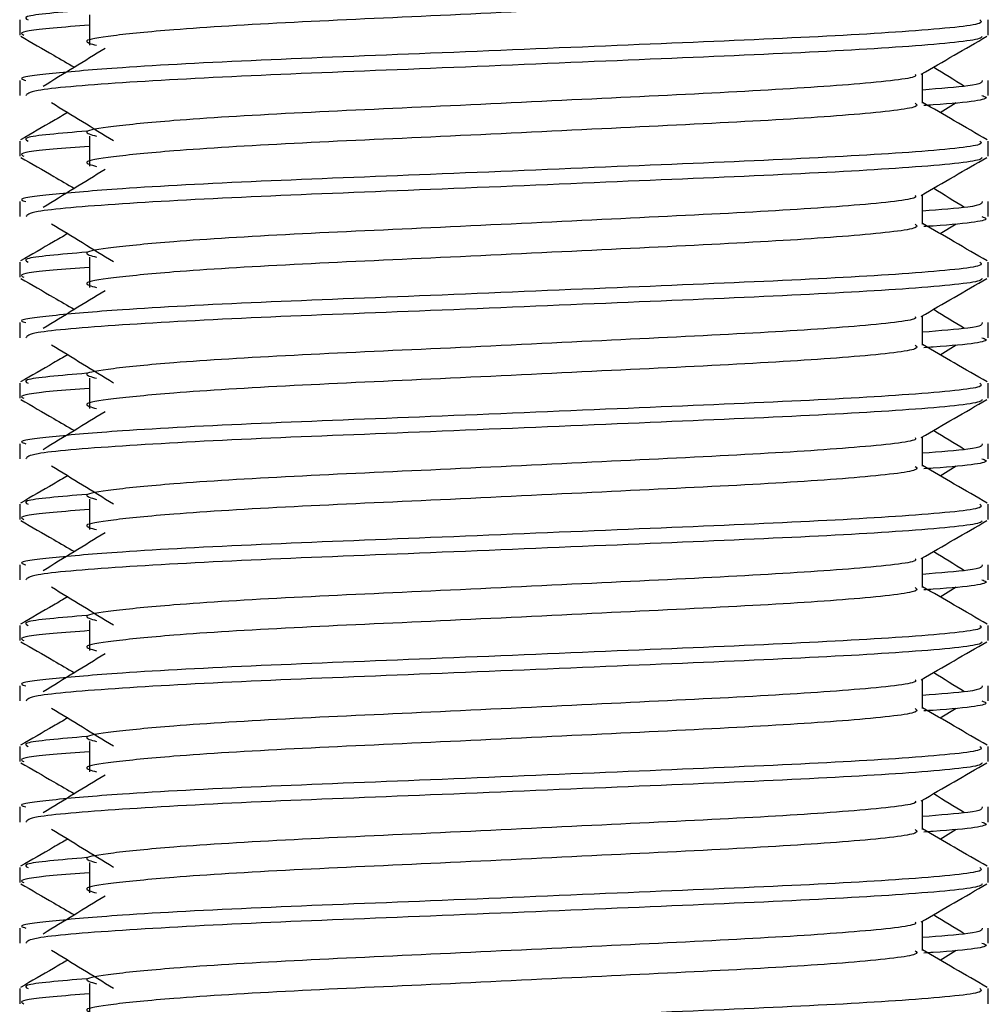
# Model space of a CAD drawing. Header units: millimetres. Extents: x 0 to 420, y 0 to 297.
# Tile 42 of 67: x 284.82 to 286.25, y 183.59 to 185.04. Entities that reach past the tile are written whole.
import ezdxf

# ---------------------------------------------------------------- set-up
doc = ezdxf.new("R2010")
doc.units = ezdxf.units.MM

msp = doc.modelspace()

# ---------------------------------------------------------------- linework, layer by layer
at = {"color": 7, "linetype": 'Continuous', "lineweight": 25}
for p, q in [((284.91959, 185.048), (284.91959, 185.00329)), ((284.81661, 185.04061), (284.81661, 185.01831)), ((286.24748, 185.01831), (286.24748, 185.04061)), ((286.15067, 184.91784), (286.15067, 184.96145)), ((284.81661, 184.9512), (284.81661, 184.92891)), ((286.24748, 184.92891), (286.24748, 184.9512)), ((286.17647, 184.90384), (286.2004, 184.9185)), ((284.81661, 184.86175), (284.81661, 184.83945)), ((284.91959, 184.86915), (284.91959, 184.82443)), ((286.24748, 184.83945), (286.24748, 184.86175)), ((284.81661, 184.77234), (284.81661, 184.75005)), ((286.15067, 184.73899), (286.15067, 184.78259)), ((286.24748, 184.75005), (286.24748, 184.77234)), ((286.17647, 184.72498), (286.2004, 184.73964)), ((284.91959, 184.69029), (284.91959, 184.64557)), ((284.81661, 184.68289), (284.81661, 184.66059)), ((286.24748, 184.66059), (286.24748, 184.68289)), ((286.15067, 184.56013), (286.15067, 184.60373)), ((284.81661, 184.59349), (284.81661, 184.57119)), ((286.24748, 184.57119), (286.24748, 184.59349)), ((286.17647, 184.54612), (286.2004, 184.56079)), ((284.91959, 184.51143), (284.91959, 184.46671)), ((284.81661, 184.50403), (284.81661, 184.48173)), ((286.24748, 184.48173), (286.24748, 184.50403)), ((286.15067, 184.38127), (286.15067, 184.42488)), ((284.81661, 184.41463), (284.81661, 184.39233)), ((286.24748, 184.39233), (286.24748, 184.41463)), ((286.17647, 184.36727), (286.2004, 184.38193)), ((284.81661, 184.32517), (284.81661, 184.30287)), ((284.91959, 184.33257), (284.91959, 184.28786)), ((286.24748, 184.30287), (286.24748, 184.32517)), ((284.81661, 184.23577), (284.81661, 184.21348)), ((286.15067, 184.20241), (286.15067, 184.24602)), ((286.24748, 184.21348), (286.24748, 184.23577)), ((286.17647, 184.18841), (286.2004, 184.20307)), ((284.81661, 184.14632), (284.81661, 184.12401)), ((284.91959, 184.15371), (284.91959, 184.109)), ((286.24748, 184.12401), (286.24748, 184.14632)), ((286.15067, 184.02355), (286.15067, 184.06716)), ((284.81661, 184.05691), (284.81661, 184.03462)), ((286.24748, 184.03462), (286.24748, 184.05691)), ((286.17647, 184.00955), (286.2004, 184.02421)), ((284.91959, 183.97485), (284.91959, 183.93014)), ((284.81661, 183.96746), (284.81661, 183.94516)), ((286.24748, 183.94516), (286.24748, 183.96746)), ((286.15067, 183.84469), (286.15067, 183.8883)), ((284.81661, 183.87805), (284.81661, 183.85576)), ((286.24748, 183.85576), (286.24748, 183.87805)), ((286.17647, 183.83069), (286.2004, 183.84535)), ((284.81661, 183.7886), (284.81661, 183.7663)), ((284.91959, 183.796), (284.91959, 183.75128)), ((286.24748, 183.7663), (286.24748, 183.7886)), ((284.81661, 183.69919), (284.81661, 183.6769)), ((286.15067, 183.66584), (286.15067, 183.70944)), ((286.24748, 183.6769), (286.24748, 183.69919)), ((286.17647, 183.65183), (286.2004, 183.66649)), ((284.81661, 183.60974), (284.81661, 183.58744)), ((284.91959, 183.61714), (284.91959, 183.57242)), ((286.24748, 183.58744), (286.24748, 183.60974))]:
    msp.add_line(p, q, dxfattribs=at)
for points, knots in [([(286.13997, 185.09657), (286.14193, 185.09483), (286.14781, 185.08963), (286.06073, 185.07964), (285.89745, 185.06921), (285.67799, 185.0588), (285.43913, 185.04699), (285.21305, 185.0371), (285.04594, 185.02695), (284.94966, 185.01724), (284.9047, 185.0101), (284.92221, 185.00528), (284.93001, 185.00314)], [0, 0, 0, 0, 0.059132, 0.1771634, 0.2920638, 0.4068492, 0.5248979, 0.6384095, 0.7547738, 0.8442256, 0.9306466, 1, 1, 1, 1]), ([(284.91561, 185.05526), (284.87689, 185.05197), (284.8174, 185.0469), (284.826, 185.04224), (284.82899, 185.04061)], [0, 0, 0, 0, 0.6510435, 1, 1, 1, 1]), ([(286.23509, 185.04061), (286.23731, 185.03889), (286.24403, 185.03372), (286.14343, 185.02375), (285.95464, 185.01331), (285.70085, 185.00291), (285.42452, 184.9911), (285.16334, 184.98121), (284.96917, 184.97106), (284.86044, 184.96133), (284.81073, 184.95548), (284.82275, 184.95201), (284.82555, 184.9512)], [0, 0, 0, 0, 0.0610772, 0.1845123, 0.3046768, 0.4247211, 0.5481742, 0.6668878, 0.7885815, 0.8821287, 0.9725098, 1, 1, 1, 1]), ([(284.91959, 185.03276), (284.90056, 185.03137), (284.84211, 185.02709), (284.81422, 185.02255), (284.82098, 185.0191), (284.82255, 185.01831)], [0, 0, 0, 0, 0.2705432, 0.831179, 1, 1, 1, 1]), ([(284.81831, 185.01651), (284.83449, 185.00714), (284.86087, 184.99188), (284.88725, 184.9766), (284.89746, 184.97069)], [0, 0, 0, 0, 0.6131696, 1, 1, 1, 1]), ([(286.23893, 185.01638), (286.23838, 185.01528), (286.23609, 185.01066), (286.14366, 185.00139), (285.9546, 184.99096), (285.7008, 184.98055), (285.42479, 184.96874), (285.16236, 184.95885), (284.95586, 184.94778), (284.83141, 184.93723), (284.82751, 184.93136), (284.82589, 184.92891)], [0, 0, 0, 0, 0.0399117, 0.1661575, 0.2890582, 0.4118359, 0.5381002, 0.6595169, 0.7839817, 0.9096926, 1, 1, 1, 1]), ([(286.14873, 184.96033), (286.1649, 184.96969), (286.19725, 184.98842), (286.2296, 185.00714), (286.24578, 185.01651)], [0, 0, 0, 0, 0.4999356, 1, 1, 1, 1]), ([(284.9427, 184.99841), (284.92746, 184.98908), (284.89697, 184.97041), (284.86655, 184.95174), (284.85133, 184.9424)], [0, 0, 0, 0, 0.49999, 1, 1, 1, 1]), ([(286.21275, 184.9424), (286.19755, 184.95174), (286.18218, 184.96117), (286.16679, 184.9706), (286.16663, 184.97069)], [0, 0, 0, 0, 0.9898318, 1, 1, 1, 1]), ([(286.13969, 184.96019), (286.14043, 184.95918), (286.14371, 184.95469), (286.05949, 184.94548), (285.89778, 184.93507), (285.6779, 184.92465), (285.43915, 184.91285), (285.21305, 184.90296), (285.04595, 184.8928), (284.94965, 184.88309), (284.90469, 184.87595), (284.92222, 184.87113), (284.93003, 184.86898)], [0, 0, 0, 0, 0.0351066, 0.1561349, 0.2739528, 0.3916527, 0.5126988, 0.6290926, 0.7484115, 0.8401345, 0.9287498, 1, 1, 1, 1]), ([(286.23853, 184.9512), (286.23893, 184.94853), (286.23961, 184.94402), (286.1765, 184.9391), (286.15067, 184.93709)], [0, 0, 0, 0, 0.5906829, 1, 1, 1, 1]), ([(284.86369, 184.9185), (284.87893, 184.90917), (284.90943, 184.89049), (284.93985, 184.87182), (284.95506, 184.86248)], [0, 0, 0, 0, 0.5000113, 1, 1, 1, 1]), ([(286.13997, 184.91771), (286.14193, 184.91597), (286.14781, 184.91078), (286.06073, 184.90079), (285.89745, 184.89035), (285.67799, 184.87994), (285.43913, 184.86813), (285.21305, 184.85824), (285.04594, 184.84809), (284.94966, 184.83838), (284.9047, 184.83124), (284.92221, 184.82642), (284.93001, 184.82428)], [0, 0, 0, 0, 0.059132, 0.1771634, 0.2920638, 0.4068492, 0.5248979, 0.6384095, 0.7547738, 0.8442256, 0.9306466, 1, 1, 1, 1]), ([(286.24612, 184.86353), (286.22995, 184.87289), (286.19813, 184.8913), (286.16631, 184.90972), (286.15067, 184.91877)], [0, 0, 0, 0, 0.5083681, 1, 1, 1, 1]), ([(286.2382, 184.92891), (286.24082, 184.92807), (286.25418, 184.92379), (286.21974, 184.91845), (286.15729, 184.91445), (286.15259, 184.91415)], [0, 0, 0, 0, 0.1837303, 0.9385556, 1, 1, 1, 1]), ([(284.88762, 184.90384), (284.88058, 184.89976), (284.85736, 184.88633), (284.83414, 184.87289), (284.81796, 184.86353)], [0, 0, 0, 0, 0.3033381, 1, 1, 1, 1]), ([(284.91561, 184.8764), (284.87689, 184.87311), (284.8174, 184.86805), (284.826, 184.86338), (284.82899, 184.86175)], [0, 0, 0, 0, 0.6510435, 1, 1, 1, 1]), ([(286.23509, 184.86175), (286.23731, 184.86004), (286.24403, 184.85486), (286.14343, 184.84489), (285.95464, 184.83446), (285.70085, 184.82405), (285.42452, 184.81224), (285.16334, 184.80235), (284.96917, 184.7922), (284.86044, 184.78248), (284.81073, 184.77663), (284.82275, 184.77315), (284.82555, 184.77234)], [0, 0, 0, 0, 0.0610772, 0.1845123, 0.3046768, 0.4247211, 0.5481742, 0.6668878, 0.7885815, 0.8821287, 0.9725098, 1, 1, 1, 1]), ([(284.91959, 184.8539), (284.90056, 184.85251), (284.84211, 184.84823), (284.81422, 184.84369), (284.82098, 184.84025), (284.82255, 184.83945)], [0, 0, 0, 0, 0.2705432, 0.831179, 1, 1, 1, 1]), ([(284.81831, 184.83765), (284.83449, 184.82829), (284.86087, 184.81302), (284.88725, 184.79774), (284.89746, 184.79184)], [0, 0, 0, 0, 0.6131696, 1, 1, 1, 1]), ([(286.23893, 184.83753), (286.23838, 184.83642), (286.23609, 184.8318), (286.14366, 184.82253), (285.9546, 184.8121), (285.7008, 184.80169), (285.42479, 184.78988), (285.16236, 184.78), (284.95586, 184.76892), (284.83141, 184.75837), (284.82751, 184.7525), (284.82589, 184.75005)], [0, 0, 0, 0, 0.0399117, 0.1661575, 0.2890582, 0.4118359, 0.5381002, 0.6595169, 0.7839817, 0.9096926, 1, 1, 1, 1]), ([(286.14873, 184.78147), (286.1649, 184.79084), (286.19725, 184.80956), (286.2296, 184.82829), (286.24578, 184.83765)], [0, 0, 0, 0, 0.49993563, 1, 1, 1, 1]), ([(284.9427, 184.81955), (284.92746, 184.81022), (284.89697, 184.79155), (284.86655, 184.77288), (284.85133, 184.76354)], [0, 0, 0, 0, 0.49999, 1, 1, 1, 1]), ([(286.21275, 184.76354), (286.19755, 184.77288), (286.18218, 184.78231), (286.16679, 184.79174), (286.16663, 184.79184)], [0, 0, 0, 0, 0.9898318, 1, 1, 1, 1]), ([(286.13969, 184.78133), (286.14043, 184.78032), (286.14371, 184.77583), (286.05949, 184.76662), (285.89778, 184.75621), (285.6779, 184.7458), (285.43915, 184.73399), (285.21305, 184.7241), (285.04595, 184.71394), (284.94965, 184.70424), (284.90469, 184.69709), (284.92222, 184.69227), (284.93003, 184.69012)], [0, 0, 0, 0, 0.0351066, 0.1561349, 0.2739528, 0.3916527, 0.5126988, 0.6290926, 0.7484115, 0.8401345, 0.9287498, 1, 1, 1, 1]), ([(286.23853, 184.77234), (286.23893, 184.76968), (286.23961, 184.76516), (286.1765, 184.76024), (286.15067, 184.75823)], [0, 0, 0, 0, 0.5906829, 1, 1, 1, 1]), ([(286.2382, 184.75005), (286.24082, 184.74921), (286.25418, 184.74493), (286.21974, 184.7396), (286.15729, 184.7356), (286.15259, 184.73529)], [0, 0, 0, 0, 0.1837303, 0.9385556, 1, 1, 1, 1]), ([(284.86369, 184.73964), (284.87893, 184.73031), (284.90943, 184.71164), (284.93985, 184.69296), (284.95506, 184.68363)], [0, 0, 0, 0, 0.5000113, 1, 1, 1, 1]), ([(286.13997, 184.73885), (286.14193, 184.73711), (286.14781, 184.73192), (286.06073, 184.72193), (285.89745, 184.71149), (285.67799, 184.70108), (285.43913, 184.68928), (285.21305, 184.67938), (285.04594, 184.66923), (284.94966, 184.65952), (284.9047, 184.65238), (284.92221, 184.64756), (284.93001, 184.64542)], [0, 0, 0, 0, 0.059132, 0.1771634, 0.2920638, 0.4068492, 0.5248979, 0.6384095, 0.7547738, 0.8442256, 0.9306466, 1, 1, 1, 1]), ([(286.24612, 184.68467), (286.22995, 184.69403), (286.19813, 184.71244), (286.16631, 184.73086), (286.15067, 184.73992)], [0, 0, 0, 0, 0.5083681, 1, 1, 1, 1]), ([(284.88762, 184.72498), (284.88058, 184.72091), (284.85736, 184.70747), (284.83414, 184.69403), (284.81796, 184.68467)], [0, 0, 0, 0, 0.3033381, 1, 1, 1, 1]), ([(284.91561, 184.69755), (284.87689, 184.69425), (284.8174, 184.68919), (284.826, 184.68452), (284.82899, 184.68289)], [0, 0, 0, 0, 0.6510435, 1, 1, 1, 1]), ([(286.23509, 184.68289), (286.23731, 184.68118), (286.24403, 184.676), (286.14343, 184.66603), (285.95464, 184.6556), (285.70085, 184.64519), (285.42452, 184.63338), (285.16334, 184.62349), (284.96917, 184.61334), (284.86044, 184.60362), (284.81073, 184.59777), (284.82275, 184.5943), (284.82555, 184.59349)], [0, 0, 0, 0, 0.0610772, 0.1845123, 0.3046768, 0.4247211, 0.5481742, 0.6668878, 0.7885815, 0.8821287, 0.9725098, 1, 1, 1, 1]), ([(284.91959, 184.67504), (284.90056, 184.67365), (284.84211, 184.66937), (284.81422, 184.66484), (284.82098, 184.66139), (284.82255, 184.66059)], [0, 0, 0, 0, 0.2705432, 0.831179, 1, 1, 1, 1]), ([(284.81831, 184.65879), (284.83449, 184.64943), (284.86087, 184.63416), (284.88725, 184.61889), (284.89746, 184.61298)], [0, 0, 0, 0, 0.6131696, 1, 1, 1, 1]), ([(286.23893, 184.65867), (286.23838, 184.65756), (286.23609, 184.65294), (286.14366, 184.64367), (285.9546, 184.63324), (285.7008, 184.62283), (285.42479, 184.61102), (285.16236, 184.60114), (284.95586, 184.59007), (284.83141, 184.57951), (284.82751, 184.57365), (284.82589, 184.57119)], [0, 0, 0, 0, 0.0399117, 0.1661575, 0.2890582, 0.4118359, 0.5381002, 0.6595169, 0.7839817, 0.9096926, 1, 1, 1, 1]), ([(286.14873, 184.60261), (286.1649, 184.61198), (286.19725, 184.63071), (286.2296, 184.64943), (286.24578, 184.65879)], [0, 0, 0, 0, 0.49993563, 1, 1, 1, 1]), ([(284.9427, 184.64069), (284.92746, 184.63136), (284.89697, 184.61269), (284.86655, 184.59402), (284.85133, 184.58468)], [0, 0, 0, 0, 0.49999, 1, 1, 1, 1]), ([(286.21275, 184.58468), (286.19755, 184.59402), (286.18218, 184.60345), (286.16679, 184.61288), (286.16663, 184.61298)], [0, 0, 0, 0, 0.9898318, 1, 1, 1, 1]), ([(286.13969, 184.60247), (286.14043, 184.60146), (286.14371, 184.59697), (286.05949, 184.58777), (285.89778, 184.57735), (285.6779, 184.56694), (285.43915, 184.55513), (285.21305, 184.54524), (285.04595, 184.53509), (284.94965, 184.52538), (284.90469, 184.51823), (284.92222, 184.51341), (284.93003, 184.51126)], [0, 0, 0, 0, 0.0351066, 0.1561349, 0.2739528, 0.3916527, 0.5126988, 0.6290926, 0.7484115, 0.8401345, 0.9287498, 1, 1, 1, 1]), ([(286.23853, 184.59349), (286.23893, 184.59082), (286.23961, 184.5863), (286.1765, 184.58138), (286.15067, 184.57937)], [0, 0, 0, 0, 0.5906829, 1, 1, 1, 1]), ([(286.2382, 184.57119), (286.24082, 184.57036), (286.25418, 184.56608), (286.21974, 184.56074), (286.15729, 184.55674), (286.15259, 184.55644)], [0, 0, 0, 0, 0.1837303, 0.9385556, 1, 1, 1, 1]), ([(284.86369, 184.56079), (284.87893, 184.55145), (284.90943, 184.53278), (284.93985, 184.5141), (284.95506, 184.50477)], [0, 0, 0, 0, 0.5000113, 1, 1, 1, 1]), ([(286.13997, 184.55999), (286.14193, 184.55826), (286.14781, 184.55306), (286.06073, 184.54307), (285.89745, 184.53263), (285.67799, 184.52222), (285.43913, 184.51042), (285.21305, 184.50052), (285.04594, 184.49037), (284.94966, 184.48066), (284.9047, 184.47352), (284.92221, 184.46871), (284.93001, 184.46656)], [0, 0, 0, 0, 0.05913196, 0.17716337, 0.29206379, 0.4068492, 0.5248979, 0.63840949, 0.75477382, 0.84422556, 0.93064656, 1, 1, 1, 1]), ([(286.24612, 184.50582), (286.22995, 184.51518), (286.19813, 184.53359), (286.16631, 184.552), (286.15067, 184.56106)], [0, 0, 0, 0, 0.5083681, 1, 1, 1, 1]), ([(284.88762, 184.54612), (284.88058, 184.54205), (284.85736, 184.52861), (284.83414, 184.51518), (284.81796, 184.50582)], [0, 0, 0, 0, 0.30333814, 1, 1, 1, 1]), ([(284.91561, 184.51869), (284.87689, 184.51539), (284.8174, 184.51033), (284.826, 184.50566), (284.82899, 184.50403)], [0, 0, 0, 0, 0.6510435, 1, 1, 1, 1]), ([(286.23509, 184.50403), (286.23731, 184.50232), (286.24403, 184.49714), (286.14343, 184.48718), (285.95464, 184.47674), (285.70085, 184.46633), (285.42452, 184.45452), (285.16334, 184.44463), (284.96917, 184.43448), (284.86044, 184.42476), (284.81073, 184.41891), (284.82275, 184.41544), (284.82555, 184.41463)], [0, 0, 0, 0, 0.0610772, 0.1845123, 0.3046768, 0.4247211, 0.5481742, 0.6668878, 0.7885815, 0.8821287, 0.9725098, 1, 1, 1, 1]), ([(284.91959, 184.49618), (284.90056, 184.49479), (284.84211, 184.49051), (284.81422, 184.48598), (284.82098, 184.48253), (284.82255, 184.48173)], [0, 0, 0, 0, 0.2705432, 0.831179, 1, 1, 1, 1]), ([(284.81831, 184.47993), (284.83449, 184.47057), (284.86087, 184.4553), (284.88725, 184.44003), (284.89746, 184.43412)], [0, 0, 0, 0, 0.6131696, 1, 1, 1, 1]), ([(286.23893, 184.47981), (286.23838, 184.4787), (286.23609, 184.47408), (286.14366, 184.46481), (285.9546, 184.45438), (285.7008, 184.44397), (285.42479, 184.43217), (285.16236, 184.42228), (284.95586, 184.41121), (284.83141, 184.40066), (284.82751, 184.39479), (284.82589, 184.39233)], [0, 0, 0, 0, 0.0399117, 0.1661575, 0.2890582, 0.4118359, 0.5381002, 0.6595169, 0.7839817, 0.9096926, 1, 1, 1, 1]), ([(286.14873, 184.42376), (286.1649, 184.43312), (286.19725, 184.45185), (286.2296, 184.47057), (286.24578, 184.47993)], [0, 0, 0, 0, 0.4999356, 1, 1, 1, 1]), ([(284.9427, 184.46184), (284.92746, 184.4525), (284.89697, 184.43383), (284.86655, 184.41516), (284.85133, 184.40583)], [0, 0, 0, 0, 0.49999, 1, 1, 1, 1]), ([(286.13969, 184.42362), (286.14043, 184.42261), (286.14371, 184.41811), (286.05949, 184.40891), (285.89778, 184.39849), (285.6779, 184.38808), (285.43915, 184.37627), (285.21305, 184.36638), (285.04595, 184.35623), (284.94965, 184.34652), (284.90469, 184.33938), (284.92222, 184.33455), (284.93003, 184.3324)], [0, 0, 0, 0, 0.0351066, 0.1561349, 0.2739528, 0.3916527, 0.5126988, 0.6290926, 0.7484115, 0.8401345, 0.9287498, 1, 1, 1, 1]), ([(286.21275, 184.40583), (286.19755, 184.41516), (286.18218, 184.42459), (286.16679, 184.43402), (286.16663, 184.43412)], [0, 0, 0, 0, 0.9898318, 1, 1, 1, 1]), ([(286.23853, 184.41463), (286.23893, 184.41196), (286.23961, 184.40744), (286.1765, 184.40253), (286.15067, 184.40051)], [0, 0, 0, 0, 0.5906829, 1, 1, 1, 1]), ([(284.86369, 184.38193), (284.87893, 184.37259), (284.90943, 184.35392), (284.93985, 184.33525), (284.95506, 184.32591)], [0, 0, 0, 0, 0.5000113, 1, 1, 1, 1]), ([(286.13997, 184.38113), (286.14193, 184.3794), (286.14781, 184.3742), (286.06073, 184.36421), (285.89745, 184.35377), (285.67799, 184.34337), (285.43913, 184.33156), (285.21305, 184.32167), (285.04594, 184.31151), (284.94966, 184.3018), (284.9047, 184.29466), (284.92221, 184.28985), (284.93001, 184.2877)], [0, 0, 0, 0, 0.05913196, 0.17716337, 0.29206379, 0.4068492, 0.5248979, 0.63840949, 0.75477382, 0.84422556, 0.93064656, 1, 1, 1, 1]), ([(286.24612, 184.32696), (286.22995, 184.33632), (286.19813, 184.35473), (286.16631, 184.37314), (286.15067, 184.3822)], [0, 0, 0, 0, 0.5083681, 1, 1, 1, 1]), ([(286.2382, 184.39233), (286.24082, 184.3915), (286.25418, 184.38722), (286.21974, 184.38188), (286.15729, 184.37788), (286.15259, 184.37758)], [0, 0, 0, 0, 0.1837303, 0.9385556, 1, 1, 1, 1]), ([(284.88762, 184.36727), (284.88058, 184.36319), (284.85736, 184.34975), (284.83414, 184.33632), (284.81796, 184.32696)], [0, 0, 0, 0, 0.3033381, 1, 1, 1, 1]), ([(284.91561, 184.33983), (284.87689, 184.33653), (284.8174, 184.33147), (284.826, 184.3268), (284.82899, 184.32517)], [0, 0, 0, 0, 0.6510435, 1, 1, 1, 1]), ([(286.23509, 184.32517), (286.23731, 184.32346), (286.24403, 184.31828), (286.14343, 184.30832), (285.95464, 184.29788), (285.70085, 184.28747), (285.42452, 184.27567), (285.16334, 184.26577), (284.96917, 184.25562), (284.86044, 184.2459), (284.81073, 184.24005), (284.82275, 184.23658), (284.82555, 184.23577)], [0, 0, 0, 0, 0.0610772, 0.1845123, 0.3046768, 0.4247211, 0.5481742, 0.6668878, 0.7885815, 0.8821287, 0.9725098, 1, 1, 1, 1]), ([(284.91959, 184.31733), (284.90056, 184.31593), (284.84211, 184.31166), (284.81422, 184.30712), (284.82098, 184.30367), (284.82255, 184.30287)], [0, 0, 0, 0, 0.2705432, 0.831179, 1, 1, 1, 1]), ([(284.81831, 184.30107), (284.83449, 184.29171), (284.86087, 184.27644), (284.88725, 184.26117), (284.89746, 184.25526)], [0, 0, 0, 0, 0.6131696, 1, 1, 1, 1]), ([(286.23893, 184.30095), (286.23838, 184.29984), (286.23609, 184.29522), (286.14366, 184.28595), (285.9546, 184.27552), (285.7008, 184.26512), (285.42479, 184.25331), (285.16236, 184.24342), (284.95586, 184.23235), (284.83141, 184.2218), (284.82751, 184.21593), (284.82589, 184.21348)], [0, 0, 0, 0, 0.0399117, 0.1661575, 0.2890582, 0.4118359, 0.5381002, 0.6595169, 0.7839817, 0.9096926, 1, 1, 1, 1]), ([(286.14873, 184.2449), (286.1649, 184.25426), (286.19725, 184.27299), (286.2296, 184.29171), (286.24578, 184.30107)], [0, 0, 0, 0, 0.49993563, 1, 1, 1, 1]), ([(284.9427, 184.28298), (284.92746, 184.27364), (284.89697, 184.25497), (284.86655, 184.2363), (284.85133, 184.22697)], [0, 0, 0, 0, 0.49999, 1, 1, 1, 1]), ([(286.21275, 184.22697), (286.19755, 184.2363), (286.18218, 184.24573), (286.16679, 184.25516), (286.16663, 184.25526)], [0, 0, 0, 0, 0.9898318, 1, 1, 1, 1]), ([(286.13969, 184.24476), (286.14043, 184.24375), (286.14371, 184.23925), (286.05949, 184.23005), (285.89778, 184.21963), (285.6779, 184.20922), (285.43915, 184.19742), (285.21305, 184.18752), (285.04595, 184.17737), (284.94965, 184.16766), (284.90469, 184.16052), (284.92222, 184.15569), (284.93003, 184.15355)], [0, 0, 0, 0, 0.0351066, 0.1561349, 0.2739528, 0.3916527, 0.5126988, 0.6290926, 0.7484115, 0.8401345, 0.9287498, 1, 1, 1, 1]), ([(286.23853, 184.23577), (286.23893, 184.2331), (286.23961, 184.22858), (286.1765, 184.22367), (286.15067, 184.22166)], [0, 0, 0, 0, 0.5906829, 1, 1, 1, 1]), ([(286.2382, 184.21348), (286.24082, 184.21264), (286.25418, 184.20836), (286.21974, 184.20302), (286.15729, 184.19902), (286.15259, 184.19872)], [0, 0, 0, 0, 0.1837303, 0.9385556, 1, 1, 1, 1]), ([(284.86369, 184.20307), (284.87893, 184.19373), (284.90943, 184.17506), (284.93985, 184.15639), (284.95506, 184.14705)], [0, 0, 0, 0, 0.5000113, 1, 1, 1, 1]), ([(286.13997, 184.20227), (286.14193, 184.20054), (286.14781, 184.19534), (286.06073, 184.18535), (285.89745, 184.17492), (285.67799, 184.16451), (285.43913, 184.1527), (285.21305, 184.14281), (285.04594, 184.13265), (284.94966, 184.12295), (284.9047, 184.11581), (284.92221, 184.11099), (284.93001, 184.10884)], [0, 0, 0, 0, 0.05913196, 0.17716337, 0.29206379, 0.4068492, 0.5248979, 0.63840949, 0.75477382, 0.84422556, 0.93064656, 1, 1, 1, 1]), ([(286.24612, 184.1481), (286.22995, 184.15746), (286.19813, 184.17587), (286.16631, 184.19429), (286.15067, 184.20334)], [0, 0, 0, 0, 0.5083681, 1, 1, 1, 1]), ([(284.88762, 184.18841), (284.88058, 184.18433), (284.85736, 184.17089), (284.83414, 184.15746), (284.81796, 184.1481)], [0, 0, 0, 0, 0.3033381, 1, 1, 1, 1]), ([(284.91561, 184.16097), (284.87689, 184.15767), (284.8174, 184.15261), (284.826, 184.14794), (284.82899, 184.14632)], [0, 0, 0, 0, 0.6510435, 1, 1, 1, 1]), ([(286.23509, 184.14632), (286.23731, 184.1446), (286.24403, 184.13943), (286.14343, 184.12946), (285.95464, 184.11902), (285.70085, 184.10861), (285.42452, 184.09681), (285.16334, 184.08691), (284.96917, 184.07676), (284.86044, 184.06704), (284.81073, 184.06119), (284.82275, 184.05772), (284.82555, 184.05691)], [0, 0, 0, 0, 0.0610772, 0.18451233, 0.30467677, 0.42472105, 0.54817425, 0.66688778, 0.78858149, 0.88212869, 0.97250981, 1, 1, 1, 1]), ([(284.91959, 184.13847), (284.90056, 184.13707), (284.84211, 184.1328), (284.81422, 184.12826), (284.82098, 184.12481), (284.82255, 184.12401)], [0, 0, 0, 0, 0.2705432, 0.831179, 1, 1, 1, 1]), ([(284.81831, 184.12221), (284.83449, 184.11285), (284.86087, 184.09758), (284.88725, 184.08231), (284.89746, 184.0764)], [0, 0, 0, 0, 0.6131696, 1, 1, 1, 1]), ([(286.23893, 184.12209), (286.23838, 184.12098), (286.23609, 184.11637), (286.14366, 184.10709), (285.9546, 184.09667), (285.7008, 184.08626), (285.42479, 184.07445), (285.16236, 184.06456), (284.95586, 184.05349), (284.83141, 184.04294), (284.82751, 184.03707), (284.82589, 184.03462)], [0, 0, 0, 0, 0.0399117, 0.1661575, 0.2890582, 0.4118359, 0.5381002, 0.6595169, 0.7839817, 0.9096926, 1, 1, 1, 1]), ([(286.14873, 184.06604), (286.1649, 184.0754), (286.19725, 184.09413), (286.2296, 184.11285), (286.24578, 184.12221)], [0, 0, 0, 0, 0.49993563, 1, 1, 1, 1]), ([(284.9427, 184.10412), (284.92746, 184.09478), (284.89697, 184.07611), (284.86655, 184.05744), (284.85133, 184.04811)], [0, 0, 0, 0, 0.49998997, 1, 1, 1, 1]), ([(286.21275, 184.04811), (286.19755, 184.05744), (286.18218, 184.06687), (286.16679, 184.07631), (286.16663, 184.0764)], [0, 0, 0, 0, 0.98983176, 1, 1, 1, 1]), ([(286.13969, 184.0659), (286.14043, 184.06489), (286.14371, 184.0604), (286.05949, 184.05119), (285.89778, 184.04078), (285.6779, 184.03036), (285.43915, 184.01856), (285.21305, 184.00866), (285.04595, 183.99851), (284.94965, 183.9888), (284.90469, 183.98166), (284.92222, 183.97684), (284.93003, 183.97469)], [0, 0, 0, 0, 0.0351066, 0.1561349, 0.2739528, 0.3916527, 0.5126988, 0.6290926, 0.7484115, 0.8401345, 0.9287498, 1, 1, 1, 1]), ([(286.23853, 184.05691), (286.23893, 184.05424), (286.23961, 184.04972), (286.1765, 184.04481), (286.15067, 184.0428)], [0, 0, 0, 0, 0.5906829, 1, 1, 1, 1]), ([(286.2382, 184.03462), (286.24082, 184.03378), (286.25418, 184.0295), (286.21974, 184.02416), (286.15729, 184.02016), (286.15259, 184.01986)], [0, 0, 0, 0, 0.1837303, 0.9385556, 1, 1, 1, 1]), ([(284.86369, 184.02421), (284.87893, 184.01487), (284.90943, 183.9962), (284.93985, 183.97753), (284.95506, 183.96819)], [0, 0, 0, 0, 0.5000113, 1, 1, 1, 1]), ([(286.13997, 184.02342), (286.14193, 184.02168), (286.14781, 184.01648), (286.06073, 184.00649), (285.89745, 183.99606), (285.67799, 183.98565), (285.43913, 183.97384), (285.21305, 183.96395), (285.04594, 183.9538), (284.94966, 183.94409), (284.9047, 183.93695), (284.92221, 183.93213), (284.93001, 183.92999)], [0, 0, 0, 0, 0.059132, 0.1771634, 0.2920638, 0.4068492, 0.5248979, 0.6384095, 0.7547738, 0.8442256, 0.9306466, 1, 1, 1, 1]), ([(286.24612, 183.96924), (286.22995, 183.9786), (286.19813, 183.99701), (286.16631, 184.01543), (286.15067, 184.02448)], [0, 0, 0, 0, 0.50836813, 1, 1, 1, 1]), ([(284.88762, 184.00955), (284.88058, 184.00547), (284.85736, 183.99203), (284.83414, 183.9786), (284.81796, 183.96924)], [0, 0, 0, 0, 0.3033381, 1, 1, 1, 1]), ([(284.91561, 183.98211), (284.87689, 183.97882), (284.8174, 183.97375), (284.826, 183.96909), (284.82899, 183.96746)], [0, 0, 0, 0, 0.6510435, 1, 1, 1, 1]), ([(286.23509, 183.96746), (286.23731, 183.96574), (286.24403, 183.96057), (286.14343, 183.9506), (285.95464, 183.94016), (285.70085, 183.92976), (285.42452, 183.91795), (285.16334, 183.90806), (284.96917, 183.89791), (284.86044, 183.88818), (284.81073, 183.88233), (284.82275, 183.87886), (284.82555, 183.87805)], [0, 0, 0, 0, 0.0610772, 0.18451233, 0.30467677, 0.42472105, 0.54817425, 0.66688778, 0.78858149, 0.88212869, 0.97250981, 1, 1, 1, 1]), ([(284.91959, 183.95961), (284.90056, 183.95822), (284.84211, 183.95394), (284.81422, 183.9494), (284.82098, 183.94595), (284.82255, 183.94516)], [0, 0, 0, 0, 0.2705432, 0.831179, 1, 1, 1, 1]), ([(284.81831, 183.94336), (284.83449, 183.93399), (284.86087, 183.91873), (284.88725, 183.90345), (284.89746, 183.89754)], [0, 0, 0, 0, 0.6131696, 1, 1, 1, 1]), ([(286.23893, 183.94323), (286.23838, 183.94213), (286.23609, 183.93751), (286.14366, 183.92824), (285.9546, 183.91781), (285.7008, 183.9074), (285.42479, 183.89559), (285.16236, 183.8857), (284.95586, 183.87463), (284.83141, 183.86408), (284.82751, 183.85821), (284.82589, 183.85576)], [0, 0, 0, 0, 0.0399117, 0.1661575, 0.2890582, 0.4118359, 0.5381002, 0.6595169, 0.7839817, 0.9096926, 1, 1, 1, 1]), ([(286.14873, 183.88718), (286.1649, 183.89654), (286.19725, 183.91527), (286.2296, 183.93399), (286.24578, 183.94336)], [0, 0, 0, 0, 0.49993563, 1, 1, 1, 1]), ([(284.9427, 183.92526), (284.92746, 183.91593), (284.89697, 183.89726), (284.86655, 183.87859), (284.85133, 183.86925)], [0, 0, 0, 0, 0.49999, 1, 1, 1, 1]), ([(286.13969, 183.88704), (286.14043, 183.88603), (286.14371, 183.88154), (286.05949, 183.87233), (285.89778, 183.86192), (285.6779, 183.8515), (285.43915, 183.8397), (285.21305, 183.82981), (285.04595, 183.81965), (284.94965, 183.80994), (284.90469, 183.8028), (284.92222, 183.79798), (284.93003, 183.79583)], [0, 0, 0, 0, 0.0351066, 0.1561349, 0.2739528, 0.3916527, 0.5126988, 0.6290926, 0.7484115, 0.8401345, 0.9287498, 1, 1, 1, 1]), ([(286.21275, 183.86925), (286.19755, 183.87859), (286.18218, 183.88802), (286.16679, 183.89745), (286.16663, 183.89754)], [0, 0, 0, 0, 0.9898318, 1, 1, 1, 1]), ([(286.23853, 183.87805), (286.23893, 183.87538), (286.23961, 183.87087), (286.1765, 183.86595), (286.15067, 183.86394)], [0, 0, 0, 0, 0.5906829, 1, 1, 1, 1]), ([(286.2382, 183.85576), (286.24082, 183.85492), (286.25418, 183.85064), (286.21974, 183.8453), (286.15729, 183.8413), (286.15259, 183.841)], [0, 0, 0, 0, 0.1837303, 0.9385556, 1, 1, 1, 1]), ([(284.86369, 183.84535), (284.87893, 183.83602), (284.90943, 183.81734), (284.93985, 183.79867), (284.95506, 183.78933)], [0, 0, 0, 0, 0.5000113, 1, 1, 1, 1]), ([(286.13997, 183.84456), (286.14193, 183.84282), (286.14781, 183.83763), (286.06073, 183.82764), (285.89745, 183.8172), (285.67799, 183.80679), (285.43913, 183.79498), (285.21305, 183.78509), (285.04594, 183.77494), (284.94966, 183.76523), (284.9047, 183.75809), (284.92221, 183.75327), (284.93001, 183.75113)], [0, 0, 0, 0, 0.059132, 0.1771634, 0.2920638, 0.4068492, 0.5248979, 0.6384095, 0.7547738, 0.8442256, 0.9306466, 1, 1, 1, 1]), ([(286.24612, 183.79038), (286.22995, 183.79974), (286.19813, 183.81815), (286.16631, 183.83657), (286.15067, 183.84562)], [0, 0, 0, 0, 0.5083681, 1, 1, 1, 1]), ([(284.88762, 183.83069), (284.88058, 183.82661), (284.85736, 183.81318), (284.83414, 183.79974), (284.81796, 183.79038)], [0, 0, 0, 0, 0.3033381, 1, 1, 1, 1]), ([(284.91561, 183.80325), (284.87689, 183.79996), (284.8174, 183.7949), (284.826, 183.79023), (284.82899, 183.7886)], [0, 0, 0, 0, 0.6510435, 1, 1, 1, 1]), ([(286.23509, 183.7886), (286.23731, 183.78689), (286.24403, 183.78171), (286.14343, 183.77174), (285.95464, 183.76131), (285.70085, 183.7509), (285.42452, 183.73909), (285.16334, 183.7292), (284.96917, 183.71905), (284.86044, 183.70933), (284.81073, 183.70348), (284.82275, 183.7), (284.82555, 183.69919)], [0, 0, 0, 0, 0.0610772, 0.18451233, 0.30467677, 0.42472105, 0.54817425, 0.66688778, 0.78858149, 0.88212869, 0.97250981, 1, 1, 1, 1]), ([(284.91959, 183.78075), (284.90056, 183.77936), (284.84211, 183.77508), (284.81422, 183.77054), (284.82098, 183.7671), (284.82255, 183.7663)], [0, 0, 0, 0, 0.2705432, 0.831179, 1, 1, 1, 1]), ([(284.81831, 183.7645), (284.83449, 183.75514), (284.86087, 183.73987), (284.88725, 183.72459), (284.89746, 183.71869)], [0, 0, 0, 0, 0.6131696, 1, 1, 1, 1]), ([(286.23893, 183.76438), (286.23838, 183.76327), (286.23609, 183.75865), (286.14366, 183.74938), (285.9546, 183.73895), (285.7008, 183.72854), (285.42479, 183.71673), (285.16236, 183.70685), (284.95586, 183.69577), (284.83141, 183.68522), (284.82751, 183.67935), (284.82589, 183.6769)], [0, 0, 0, 0, 0.0399117, 0.1661575, 0.2890582, 0.4118359, 0.5381002, 0.6595169, 0.7839817, 0.9096926, 1, 1, 1, 1]), ([(286.14873, 183.70832), (286.1649, 183.71769), (286.19725, 183.73641), (286.2296, 183.75514), (286.24578, 183.7645)], [0, 0, 0, 0, 0.4999356, 1, 1, 1, 1]), ([(284.9427, 183.7464), (284.92746, 183.73707), (284.89697, 183.7184), (284.86655, 183.69973), (284.85133, 183.69039)], [0, 0, 0, 0, 0.49999, 1, 1, 1, 1]), ([(286.21275, 183.69039), (286.19755, 183.69973), (286.18218, 183.70916), (286.16679, 183.71859), (286.16663, 183.71869)], [0, 0, 0, 0, 0.9898318, 1, 1, 1, 1]), ([(286.13969, 183.70818), (286.14043, 183.70717), (286.14371, 183.70268), (286.05949, 183.69347), (285.89778, 183.68306), (285.6779, 183.67265), (285.43915, 183.66084), (285.21305, 183.65095), (285.04595, 183.64079), (284.94965, 183.63109), (284.90469, 183.62394), (284.92222, 183.61912), (284.93003, 183.61697)], [0, 0, 0, 0, 0.0351066, 0.1561349, 0.2739528, 0.3916527, 0.5126988, 0.6290926, 0.7484115, 0.8401345, 0.9287498, 1, 1, 1, 1]), ([(286.23853, 183.69919), (286.23893, 183.69653), (286.23961, 183.69201), (286.1765, 183.68709), (286.15067, 183.68508)], [0, 0, 0, 0, 0.5906829, 1, 1, 1, 1]), ([(284.86369, 183.66649), (284.87893, 183.65716), (284.90943, 183.63849), (284.93985, 183.61981), (284.95506, 183.61048)], [0, 0, 0, 0, 0.5000113, 1, 1, 1, 1]), ([(286.24612, 183.61152), (286.22995, 183.62088), (286.19813, 183.63929), (286.16631, 183.65771), (286.15067, 183.66677)], [0, 0, 0, 0, 0.5083681, 1, 1, 1, 1]), ([(286.2382, 183.6769), (286.24082, 183.67606), (286.25418, 183.67178), (286.21974, 183.66645), (286.15729, 183.66245), (286.15259, 183.66214)], [0, 0, 0, 0, 0.1837303, 0.9385556, 1, 1, 1, 1]), ([(284.88762, 183.65183), (284.88058, 183.64776), (284.85736, 183.63432), (284.83414, 183.62088), (284.81796, 183.61152)], [0, 0, 0, 0, 0.3033381, 1, 1, 1, 1]), ([(286.13997, 183.6657), (286.14193, 183.66396), (286.14781, 183.65877), (286.06073, 183.64878), (285.89745, 183.63834), (285.67799, 183.62793), (285.43913, 183.61613), (285.21305, 183.60623), (285.04594, 183.59608), (284.94966, 183.58637), (284.9047, 183.57923), (284.92221, 183.57441), (284.93001, 183.57227)], [0, 0, 0, 0, 0.059132, 0.1771634, 0.2920638, 0.4068492, 0.5248979, 0.6384095, 0.7547738, 0.8442256, 0.9306466, 1, 1, 1, 1]), ([(284.91561, 183.6244), (284.87689, 183.6211), (284.8174, 183.61604), (284.826, 183.61137), (284.82899, 183.60974)], [0, 0, 0, 0, 0.6510435, 1, 1, 1, 1]), ([(286.23509, 183.60974), (286.23731, 183.60803), (286.24403, 183.60285), (286.14343, 183.59288), (285.95464, 183.58245), (285.70085, 183.57204), (285.42452, 183.56023), (285.16334, 183.55034), (284.96917, 183.54019), (284.86044, 183.53047), (284.81073, 183.52462), (284.82275, 183.52115), (284.82555, 183.52034)], [0, 0, 0, 0, 0.0610772, 0.18451233, 0.30467677, 0.42472105, 0.54817425, 0.66688778, 0.78858149, 0.88212869, 0.97250981, 1, 1, 1, 1]), ([(284.91959, 183.60189), (284.90056, 183.6005), (284.84211, 183.59622), (284.81422, 183.59169), (284.82098, 183.58824), (284.82255, 183.58744)], [0, 0, 0, 0, 0.2705432, 0.831179, 1, 1, 1, 1])]:
    msp.add_open_spline(points, degree=3, knots=knots, dxfattribs=at)

doc.saveas('drawing.dxf')
